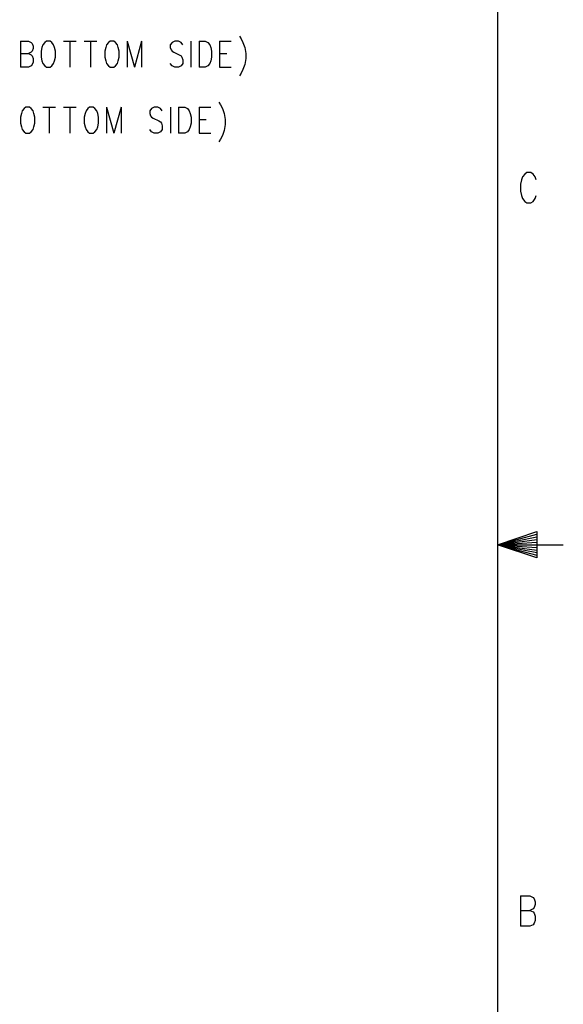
# Model space of a CAD drawing. Extents: x 2 to 38, y 4.3 to 27.6.
# Tile 29 of 31: x 33.6 to 38, y 12.3 to 20.2. Entities that reach past the tile are written whole.
import ezdxf

# ---------------------------------------------------------------- set-up
doc = ezdxf.new("R2010")
doc.units = 0
doc.layers.add('pho', color=1, linetype='CONTINUOUS')

msp = doc.modelspace()

# ---------------------------------------------------------------- linework, layer by layer
at = {"layer": 'pho', "color": 1}
for points in [[(2.54174, 4.85581), (2.54174, 27.07542), (37.45826, 27.07542), (37.45826, 4.85581), (2.54174, 4.85581)], [(35.38338, 20.05653), (35.3978, 20.03669), (35.41223, 20.00694), (35.42666, 19.96726), (35.43388, 19.91766), (35.43388, 19.87798), (35.42666, 19.82839), (35.41223, 19.78871), (35.3978, 19.75895), (35.38338, 19.73911)], [(33.62312, 20.01686), (33.62312, 19.80855)], [(33.62312, 20.01686), (33.68805, 20.01686), (33.70969, 20.00694), (33.71691, 19.99702), (33.72412, 19.97718), (33.72412, 19.95734), (33.71691, 19.9375), (33.70969, 19.92758), (33.68805, 19.91766)], [(33.83233, 20.01686), (33.8179, 20.00694), (33.80348, 19.9871), (33.79626, 19.96726), (33.78905, 19.9375), (33.78905, 19.8879), (33.79626, 19.85814), (33.80348, 19.83831), (33.8179, 19.81847), (33.83233, 19.80855), (33.86119, 19.80855), (33.87562, 19.81847), (33.89005, 19.83831), (33.89726, 19.85814), (33.90447, 19.8879), (33.90447, 19.9375), (33.89726, 19.96726), (33.89005, 19.9871), (33.87562, 20.00694), (33.86119, 20.01686), (33.83233, 20.01686)], [(33.9694, 20.01686), (34.0704, 20.01686)], [(34.0199, 20.01686), (34.0199, 19.80855)], [(34.13533, 20.01686), (34.23633, 20.01686)], [(34.18583, 20.01686), (34.18583, 19.80855)], [(34.34454, 20.01686), (34.33011, 20.00694), (34.31568, 19.9871), (34.30847, 19.96726), (34.30125, 19.9375), (34.30125, 19.8879), (34.30847, 19.85814), (34.31568, 19.83831), (34.33011, 19.81847), (34.34454, 19.80855), (34.37339, 19.80855), (34.38782, 19.81847), (34.40225, 19.83831), (34.40946, 19.85814), (34.41668, 19.8879), (34.41668, 19.9375), (34.40946, 19.96726), (34.40225, 19.9871), (34.38782, 20.00694), (34.37339, 20.01686), (34.34454, 20.01686)], [(34.48161, 20.01686), (34.48161, 19.80855)], [(34.48161, 20.01686), (34.53932, 19.80855)], [(34.59703, 20.01686), (34.53932, 19.80855)], [(34.59703, 20.01686), (34.59703, 19.80855)], [(34.92888, 19.9871), (34.91446, 20.00694), (34.89281, 20.01686), (34.86396, 20.01686), (34.84231, 20.00694), (34.82789, 19.9871), (34.82789, 19.96726), (34.8351, 19.94742), (34.84231, 19.9375), (34.85674, 19.92758), (34.90003, 19.90774), (34.91446, 19.89782), (34.92167, 19.8879), (34.92888, 19.86806), (34.92888, 19.83831), (34.91446, 19.81847), (34.89281, 19.80855), (34.86396, 19.80855), (34.84231, 19.81847), (34.82789, 19.83831)], [(34.99381, 20.01686), (34.99381, 19.80855)], [(35.05874, 20.01686), (35.05874, 19.80855)], [(35.05874, 20.01686), (35.10924, 20.01686), (35.13088, 20.00694), (35.14531, 19.9871), (35.15252, 19.96726), (35.15974, 19.9375), (35.15974, 19.8879), (35.15252, 19.85814), (35.14531, 19.83831), (35.13088, 19.81847), (35.10924, 19.80855), (35.05874, 19.80855)], [(35.22466, 20.01686), (35.22466, 19.80855)], [(35.22466, 20.01686), (35.31845, 20.01686)], [(33.62312, 19.91766), (33.68805, 19.91766), (33.70969, 19.90774), (33.71691, 19.89782), (33.72412, 19.87798), (33.72412, 19.84822), (33.71691, 19.82839), (33.70969, 19.81847), (33.68805, 19.80855), (33.62312, 19.80855)], [(35.22466, 19.91766), (35.28238, 19.91766)], [(35.22466, 19.80855), (35.31845, 19.80855)], [(33.66689, 19.4857), (33.65246, 19.47578), (33.63803, 19.45594), (33.63082, 19.4361), (33.6236, 19.40635), (33.6236, 19.35675), (33.63082, 19.32699), (33.63803, 19.30715), (33.65246, 19.28731), (33.66689, 19.27739), (33.69574, 19.27739), (33.71017, 19.28731), (33.7246, 19.30715), (33.73181, 19.32699), (33.73903, 19.35675), (33.73903, 19.40635), (33.73181, 19.4361), (33.7246, 19.45594), (33.71017, 19.47578), (33.69574, 19.4857), (33.66689, 19.4857)], [(33.80396, 19.4857), (33.90495, 19.4857)], [(33.85446, 19.4857), (33.85446, 19.27739)], [(33.96988, 19.4857), (34.07088, 19.4857)], [(34.02038, 19.4857), (34.02038, 19.27739)], [(34.17909, 19.4857), (34.16466, 19.47578), (34.15024, 19.45594), (34.14302, 19.4361), (34.13581, 19.40635), (34.13581, 19.35675), (34.14302, 19.32699), (34.15024, 19.30715), (34.16466, 19.28731), (34.17909, 19.27739), (34.20795, 19.27739), (34.22238, 19.28731), (34.23681, 19.30715), (34.24402, 19.32699), (34.25123, 19.35675), (34.25123, 19.40635), (34.24402, 19.4361), (34.23681, 19.45594), (34.22238, 19.47578), (34.20795, 19.4857), (34.17909, 19.4857)], [(34.31616, 19.4857), (34.31616, 19.27739)], [(34.31616, 19.4857), (34.37388, 19.27739)], [(34.43159, 19.4857), (34.37388, 19.27739)], [(34.43159, 19.4857), (34.43159, 19.27739)], [(34.76344, 19.45594), (34.74901, 19.47578), (34.72737, 19.4857), (34.69851, 19.4857), (34.67687, 19.47578), (34.66244, 19.45594), (34.66244, 19.4361), (34.66966, 19.41626)], [(34.82837, 19.4857), (34.82837, 19.27739)], [(34.89329, 19.4857), (34.89329, 19.27739)], [(34.89329, 19.4857), (34.94379, 19.4857), (34.96544, 19.47578), (34.97986, 19.45594), (34.98708, 19.4361), (34.99429, 19.40635), (34.99429, 19.35675), (34.98708, 19.32699), (34.97986, 19.30715), (34.96544, 19.28731), (34.94379, 19.27739), (34.89329, 19.27739)], [(35.05922, 19.4857), (35.05922, 19.27739)], [(35.05922, 19.4857), (35.153, 19.4857)], [(35.21793, 19.52538), (35.23236, 19.50554), (35.24679, 19.47578), (35.26122, 19.4361), (35.26843, 19.38651), (35.26843, 19.34683), (35.26122, 19.29723), (35.24679, 19.25755), (35.23236, 19.2278), (35.21793, 19.20796)], [(34.66966, 19.41626), (34.67687, 19.40635), (34.6913, 19.39643), (34.73458, 19.37659), (34.74901, 19.36667), (34.75623, 19.35675), (34.76344, 19.33691), (34.76344, 19.30715), (34.74901, 19.28731), (34.72737, 19.27739), (34.69851, 19.27739), (34.67687, 19.28731), (34.66244, 19.30715)], [(35.05922, 19.38651), (35.11693, 19.38651)], [(35.05922, 19.27739), (35.153, 19.27739)], [(37.76968, 18.90178), (37.76126, 18.92492), (37.74443, 18.94807), (37.72759, 18.95964), (37.69393, 18.95964), (37.67709, 18.94807), (37.66026, 18.92492), (37.65184, 18.90178), (37.64343, 18.86706), (37.64343, 18.80919), (37.65184, 18.77448), (37.66026, 18.75133), (37.67709, 18.72818), (37.69393, 18.71661), (37.72759, 18.71661), (37.74443, 18.72818), (37.76126, 18.75133), (37.76968, 18.77448)], [(37.45826, 15.96561), (37.77569, 16.07142), (37.77569, 15.8598), (37.45826, 15.96561), (37.77569, 15.90213)], [(37.45826, 15.96561), (37.77569, 16.05026)], [(37.45826, 15.96561), (37.77569, 16.0291)], [(37.45826, 15.96561), (37.77569, 16.00794)], [(37.45826, 15.96561), (37.77569, 15.98677)], [(37.45826, 15.96561), (37.77569, 15.88097)], [(37.45826, 15.96561), (37.9873, 15.96561)], [(37.45826, 15.96561), (37.77569, 15.92329)], [(37.45826, 15.96561), (37.77569, 15.94445)], [(37.64343, 13.14022), (37.64343, 12.89719)], [(37.64343, 13.14022), (37.71918, 13.14022), (37.74443, 13.12864), (37.75284, 13.11707), (37.76126, 13.09393), (37.76126, 13.07078), (37.75284, 13.04764), (37.74443, 13.03606), (37.71918, 13.02449)], [(37.64343, 13.02449), (37.71918, 13.02449), (37.74443, 13.01292), (37.75284, 13.00134), (37.76126, 12.9782), (37.76126, 12.94348), (37.75284, 12.92034), (37.74443, 12.90876), (37.71918, 12.89719), (37.64343, 12.89719)]]:
    msp.add_lwpolyline(points, dxfattribs=at)

doc.saveas('drawing.dxf')
